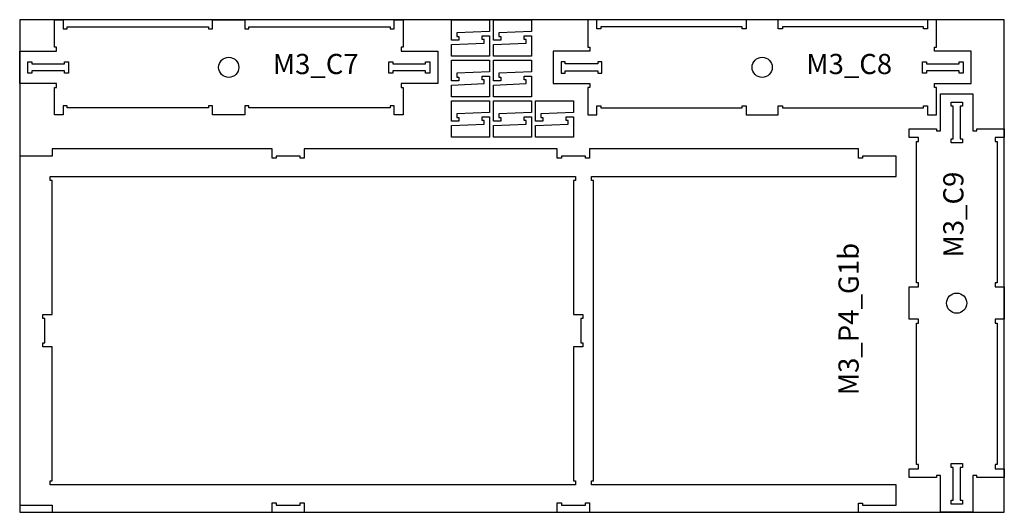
# Model space of a CAD drawing. Header units: millimetres. Extents: x -18184 to 50972, y 6312 to 16778.
# Tile 6 of 38: x -7348 to -4908, y 6312 to 7533. Entities that reach past the tile are written whole.
import ezdxf

# ---------------------------------------------------------------- set-up
doc = ezdxf.new("R2010")
doc.units = ezdxf.units.MM
doc.header["$MEASUREMENT"] = 0
for name, color, linetype in [('freeswerk_CODES', 50, 'Continuous'), ('freeswerk_ELEMENTEN', 7, 'Continuous'), ('freeswerk_PLATEN', 3, 'Continuous')]:
    doc.layers.add(name, color=color, linetype=linetype)

msp = doc.modelspace()

# ---------------------------------------------------------------- linework, layer by layer
for centre in [(-6829.7, 7414.5), (-5507.7, 7414.5), (-5025.7, 6830.5)]:
    msp.add_circle(centre, 25)
at = {"layer": 'freeswerk_ELEMENTEN'}
for points in [[(-6869.7, 7319.5), (-6879.7, 7319.5), (-6879.7, 7314.5), (-7229.7, 7314.5), (-7229.7, 7319.5), (-7239.7, 7319.5), (-7239.7, 7296.5), (-7261.7, 7296.5), (-7261.7, 7364.5), (-7256.7, 7364.5), (-7256.7, 7374.5), (-7347.7, 7374.5), (-7347.7, 7454.5), (-7256.7, 7454.5), (-7256.7, 7464.5), (-7261.7, 7464.5), (-7261.7, 7532.5), (-7239.7, 7532.5), (-7239.7, 7509.5), (-7229.7, 7509.5), (-7229.7, 7514.5), (-6879.7, 7514.5), (-6879.7, 7509.5), (-6869.7, 7509.5), (-6869.7, 7532.5), (-6789.7, 7532.5), (-6789.7, 7509.5), (-6779.7, 7509.5), (-6779.7, 7514.5), (-6429.7, 7514.5), (-6429.7, 7509.5), (-6419.7, 7509.5), (-6419.7, 7532.5), (-6397.7, 7532.5), (-6397.7, 7464.5), (-6402.7, 7464.5), (-6402.7, 7454.5), (-6311.7, 7454.5), (-6311.7, 7374.5), (-6402.7, 7374.5), (-6402.7, 7364.5), (-6397.7, 7364.5), (-6397.7, 7296.5), (-6419.7, 7296.5), (-6419.7, 7319.5), (-6429.7, 7319.5), (-6429.7, 7314.5), (-6779.7, 7314.5), (-6779.7, 7319.5), (-6789.7, 7319.5), (-6789.7, 7296.5), (-6869.7, 7296.5)], [(-6183.5, 7532.5), (-6183.5, 7503.7), (-6264.5, 7500.1), (-6264.5, 7490.8), (-6259.5, 7490.8), (-6259.5, 7481.7), (-6277.5, 7481.7), (-6277.5, 7532.5)], [(-6079.5, 7532.5), (-6079.5, 7503.7), (-6160.5, 7500.1), (-6160.5, 7490.8), (-6155.5, 7490.8), (-6155.5, 7481.7), (-6173.5, 7481.7), (-6173.5, 7532.5)], [(-5075.7, 7464.5), (-5075.7, 7532.5), (-5097.7, 7532.5), (-5097.7, 7509.5), (-5107.7, 7509.5), (-5107.7, 7514.5), (-5457.7, 7514.5), (-5457.7, 7509.5), (-5467.7, 7509.5), (-5467.7, 7532.5), (-5547.7, 7532.5), (-5547.7, 7509.5), (-5557.7, 7509.5), (-5557.7, 7514.5), (-5907.7, 7514.5), (-5907.7, 7509.5), (-5917.7, 7509.5), (-5917.7, 7532.5), (-5939.7, 7532.5), (-5939.7, 7464.5), (-5934.7, 7464.5), (-5934.7, 7454.5), (-6025.7, 7454.5), (-6025.7, 7374.5), (-5934.7, 7374.5), (-5934.7, 7364.5), (-5939.7, 7364.5), (-5939.7, 7296.5), (-5917.7, 7296.5), (-5917.7, 7319.5), (-5907.7, 7319.5), (-5907.7, 7314.5), (-5557.7, 7314.5), (-5557.7, 7319.5), (-5547.7, 7319.5), (-5547.7, 7296.5), (-5467.7, 7296.5), (-5467.7, 7319.5), (-5457.7, 7319.5), (-5457.7, 7314.5), (-5107.7, 7314.5), (-5107.7, 7319.5), (-5097.7, 7319.5), (-5097.7, 7296.5), (-5075.7, 7296.5), (-5075.7, 7364.5), (-5080.7, 7364.5), (-5080.7, 7374.5), (-4989.7, 7374.5), (-4989.7, 7454.5), (-5080.7, 7454.5), (-5080.7, 7464.5)], [(-6277.5, 7442.1), (-6277.5, 7470.9), (-6196.5, 7474.6), (-6196.5, 7483.8), (-6201.5, 7483.8), (-6201.5, 7492.9), (-6183.5, 7492.9), (-6183.5, 7442.1)], [(-6173.5, 7442.1), (-6173.5, 7470.9), (-6092.5, 7474.6), (-6092.5, 7483.8), (-6097.5, 7483.8), (-6097.5, 7492.9), (-6079.5, 7492.9), (-6079.5, 7442.1)], [(-7236.7, 7428.5), (-7226.7, 7428.5), (-7226.7, 7400.5), (-7236.7, 7400.5), (-7236.7, 7405.5), (-7317.7, 7405.5), (-7317.7, 7400.5), (-7327.7, 7400.5), (-7327.7, 7428.5), (-7317.7, 7428.5), (-7317.7, 7423.5), (-7236.7, 7423.5)], [(-6341.7, 7400.5), (-6341.7, 7405.5), (-6422.7, 7405.5), (-6422.7, 7400.5), (-6432.7, 7400.5), (-6432.7, 7428.5), (-6422.7, 7428.5), (-6422.7, 7423.5), (-6341.7, 7423.5), (-6341.7, 7428.5), (-6331.7, 7428.5), (-6331.7, 7400.5)], [(-6183.5, 7432.1), (-6183.5, 7403.3), (-6264.5, 7399.7), (-6264.5, 7390.4), (-6259.5, 7390.4), (-6259.5, 7381.3), (-6277.5, 7381.3), (-6277.5, 7432.1)], [(-6079.5, 7432.1), (-6079.5, 7403.3), (-6160.5, 7399.7), (-6160.5, 7390.4), (-6155.5, 7390.4), (-6155.5, 7381.3), (-6173.5, 7381.3), (-6173.5, 7432.1)], [(-5995.7, 7423.5), (-5995.7, 7428.5), (-6005.7, 7428.5), (-6005.7, 7400.5), (-5995.7, 7400.5), (-5995.7, 7405.5), (-5914.7, 7405.5), (-5914.7, 7400.5), (-5904.7, 7400.5), (-5904.7, 7428.5), (-5914.7, 7428.5), (-5914.7, 7423.5)], [(-5019.7, 7405.5), (-5100.7, 7405.5), (-5100.7, 7400.5), (-5110.7, 7400.5), (-5110.7, 7428.5), (-5100.7, 7428.5), (-5100.7, 7423.5), (-5019.7, 7423.5), (-5019.7, 7428.5), (-5009.7, 7428.5), (-5009.7, 7400.5), (-5019.7, 7400.5)], [(-6277.5, 7341.7), (-6277.5, 7370.5), (-6196.5, 7374.1), (-6196.5, 7383.4), (-6201.5, 7383.4), (-6201.5, 7392.5), (-6183.5, 7392.5), (-6183.5, 7341.7)], [(-6173.5, 7341.7), (-6173.5, 7370.5), (-6092.5, 7374.1), (-6092.5, 7383.4), (-6097.5, 7383.4), (-6097.5, 7392.5), (-6079.5, 7392.5), (-6079.5, 7341.7)], [(-4930.7, 6790.5), (-4930.7, 6780.5), (-4925.7, 6780.5), (-4925.7, 6430.5), (-4930.7, 6430.5), (-4930.7, 6420.5), (-4907.7, 6420.5), (-4907.7, 6398.5), (-4975.7, 6398.5), (-4975.7, 6403.5), (-4985.7, 6403.5), (-4985.7, 6312.5), (-5065.7, 6312.5), (-5065.7, 6403.5), (-5075.7, 6403.5), (-5075.7, 6398.5), (-5143.7, 6398.5), (-5143.7, 6420.5), (-5120.7, 6420.5), (-5120.7, 6430.5), (-5125.7, 6430.5), (-5125.7, 6780.5), (-5120.7, 6780.5), (-5120.7, 6790.5), (-5143.7, 6790.5), (-5143.7, 6870.5), (-5120.7, 6870.5), (-5120.7, 6880.5), (-5125.7, 6880.5), (-5125.7, 7230.5), (-5120.7, 7230.5), (-5120.7, 7240.5), (-5143.7, 7240.5), (-5143.7, 7262.5), (-5075.7, 7262.5), (-5075.7, 7257.5), (-5065.7, 7257.5), (-5065.7, 7348.5), (-4985.7, 7348.5), (-4985.7, 7257.5), (-4975.7, 7257.5), (-4975.7, 7262.5), (-4907.7, 7262.5), (-4907.7, 7240.5), (-4930.7, 7240.5), (-4930.7, 7230.5), (-4925.7, 7230.5), (-4925.7, 6880.5), (-4930.7, 6880.5), (-4930.7, 6870.5), (-4907.7, 6870.5), (-4907.7, 6790.5)], [(-6183.5, 7331.7), (-6183.5, 7302.9), (-6264.5, 7299.2), (-6264.5, 7290), (-6259.5, 7290), (-6259.5, 7280.9), (-6277.5, 7280.9), (-6277.5, 7331.7)], [(-6079.5, 7331.7), (-6079.5, 7302.9), (-6160.5, 7299.2), (-6160.5, 7290), (-6155.5, 7290), (-6155.5, 7280.9), (-6173.5, 7280.9), (-6173.5, 7331.7)], [(-5975.5, 7331.7), (-5975.5, 7302.9), (-6056.5, 7299.2), (-6056.5, 7290), (-6051.5, 7290), (-6051.5, 7280.9), (-6069.5, 7280.9), (-6069.5, 7331.7)], [(-5011.7, 7318.5), (-5016.7, 7318.5), (-5016.7, 7237.5), (-5011.7, 7237.5), (-5011.7, 7227.5), (-5039.7, 7227.5), (-5039.7, 7237.5), (-5034.7, 7237.5), (-5034.7, 7318.5), (-5039.7, 7318.5), (-5039.7, 7328.5), (-5011.7, 7328.5)], [(-6277.5, 7241.3), (-6277.5, 7270.1), (-6196.5, 7273.7), (-6196.5, 7283), (-6201.5, 7283), (-6201.5, 7292.1), (-6183.5, 7292.1), (-6183.5, 7241.3)], [(-6173.5, 7241.3), (-6173.5, 7270.1), (-6092.5, 7273.7), (-6092.5, 7283), (-6097.5, 7283), (-6097.5, 7292.1), (-6079.5, 7292.1), (-6079.5, 7241.3)], [(-6069.5, 7241.3), (-6069.5, 7270.1), (-5988.5, 7273.7), (-5988.5, 7283), (-5993.5, 7283), (-5993.5, 7292.1), (-5975.5, 7292.1), (-5975.5, 7241.3)], [(-6722.4, 7212.5), (-7267.4, 7212.5), (-7267.4, 7194.5), (-7347.6, 7194.5), (-7347.7, 6330.5), (-7267.4, 6330.5), (-7267.4, 6312.5), (-6722.4, 6312.5), (-6722.4, 6335.5), (-6712.4, 6335.5), (-6712.4, 6330.5), (-6652.4, 6330.5), (-6652.4, 6335.5), (-6642.4, 6335.5), (-6642.4, 6312.5), (-6015.4, 6312.5), (-6015.4, 6335.5), (-6005.4, 6335.5), (-6005.4, 6330.5), (-5945.4, 6330.5), (-5945.4, 6335.5), (-5935.4, 6335.5), (-5935.4, 6312.5), (-5269.4, 6312.4), (-5269.4, 6335.4), (-5259.4, 6335.4), (-5259.4, 6330.4), (-5175.4, 6330.4), (-5175.4, 6380.4), (-5930.4, 6380.5), (-5930.4, 6390.5), (-5925.4, 6390.5), (-5925.4, 7134.5), (-5930.4, 7134.5), (-5930.4, 7144.5), (-5175.4, 7144.4), (-5175.4, 7194.4), (-5259.4, 7194.4), (-5259.4, 7189.4), (-5269.4, 7189.4), (-5269.4, 7212.4), (-5935.4, 7212.5), (-5935.4, 7189.5), (-5945.4, 7189.5), (-5945.4, 7194.5), (-6005.4, 7194.5), (-6005.4, 7189.5), (-6015.4, 7189.5), (-6015.4, 7212.5), (-6642.4, 7212.5), (-6642.4, 7189.5), (-6652.4, 7189.5), (-6652.4, 7194.5), (-6712.4, 7194.5), (-6712.4, 7189.5), (-6722.4, 7189.5)], [(-7290.4, 6802.5), (-7267.4, 6802.5), (-7267.4, 7134.5), (-7272.4, 7134.5), (-7272.4, 7144.5), (-5970.4, 7144.5), (-5970.4, 7134.5), (-5975.4, 7134.5), (-5975.4, 6802.5), (-5952.4, 6802.5), (-5952.4, 6792.5), (-5957.4, 6792.5), (-5957.4, 6732.5), (-5952.4, 6732.5), (-5952.4, 6722.5), (-5975.4, 6722.5), (-5975.4, 6390.5), (-5970.4, 6390.5), (-5970.4, 6380.5), (-7272.4, 6380.5), (-7272.4, 6390.5), (-7267.4, 6390.5), (-7267.4, 6722.5), (-7290.4, 6722.5), (-7290.4, 6732.5), (-7285.4, 6732.5), (-7285.4, 6792.5), (-7290.4, 6792.5)], [(-5039.7, 6423.5), (-5039.7, 6433.5), (-5011.7, 6433.5), (-5011.7, 6423.5), (-5016.7, 6423.5), (-5016.7, 6342.5), (-5011.7, 6342.5), (-5011.7, 6332.5), (-5039.7, 6332.5), (-5039.7, 6342.5), (-5034.7, 6342.5), (-5034.7, 6423.5)]]:
    msp.add_lwpolyline(points, close=True, dxfattribs=at)
at = {"layer": 'freeswerk_PLATEN'}
msp.add_lwpolyline([(-7347.7, 6312.5), (-4907.7, 6312.5), (-4907.7, 7532.5), (-7347.7, 7532.5)], close=True, dxfattribs=at)

# ---------------------------------------------------------------- texts
at = {"layer": 'freeswerk_CODES', "char_height": 50, "attachment_point": 1}
for s, insert in [('{\\Fiso|c0;M3_C7}', (-6720.5, 7447.8)), ('{\\Fiso|c0;M3_C8}', (-5398.5, 7447.8))]:
    msp.add_mtext_dynamic_manual_height_columns(s, width=318.081, gutter_width=1456.3, heights=[0], dxfattribs=dict(at, insert=insert))
at = {"layer": 'freeswerk_CODES', "char_height": 50, "attachment_point": 1, "rotation": 90}
for s, insert in [('{\\Fiso|c0;M3_C9}', (-5059, 6943.4)), ('{\\Fiso|c0;M3_P4_G1b}', (-5318.6, 6602.3))]:
    msp.add_mtext_dynamic_manual_height_columns(s, width=318.081, gutter_width=1456.3, heights=[0], dxfattribs=dict(at, insert=insert))

doc.saveas('drawing.dxf')
